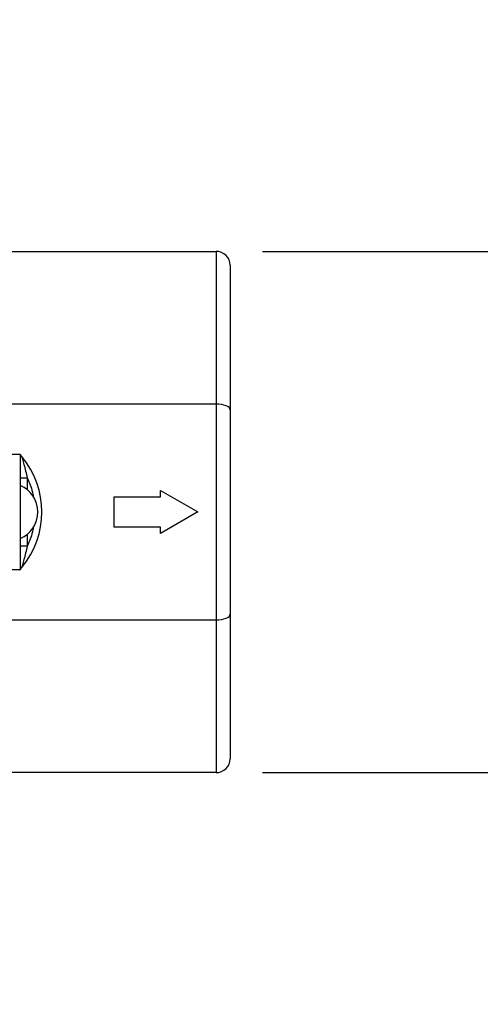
# Model space of a CAD drawing. Header units: inches. Extents: x 0.5 to 21.5, y 0.5 to 16.5.
# Tile 7 of 12: x 7.2 to 8.2, y 13.2 to 15.3. Entities that reach past the tile are written whole.
import ezdxf

# ---------------------------------------------------------------- set-up
doc = ezdxf.new("R2010")
doc.units = ezdxf.units.IN
doc.header["$LTSCALE"] = 2
doc.header["$MEASUREMENT"] = 0
doc.layers.add('DIMENSIONS', color=140, linetype='Continuous', lineweight=25)
doc.styles.add('SLDTEXTSTYLE0', font='TXT', dxfattribs={"width": 0.7})
doc.dimstyles.new('SLDDIMSTYLE0', dxfattribs={"dimtxt": 0.169922, "dimasz": 0.26, "dimexe": 0, "dimexo": 0.0625, "dimgap": 0.04248, "dimtad": 0, "dimtih": 1, "dimtoh": 1, "dimrnd": 1e-09, "dimzin": 12, "dimdsep": 46, "dimtxsty": 'SLDTEXTSTYLE0', "dimsah": 1, "dimcen": 0.09, "dimadec": 0, "dimazin": 3, "dimtfac": 1, "dimtmove": 0, "dimatfit": 0, "dimfxl": 0, "dimfrac": 2, "dimtolj": 1, "dimtzin": 12, "dimarcsym": 0})

# ---------------------------------------------------------------- blocks, each defined once
blk = doc.blocks.new('_D_10')
at = {"layer": 'DIMENSIONS'}
for p, q in [((8.8963, 14.7813), (8.8963, 15.2813)), ((7.7064, 14.7813), (9.1463, 14.7813)), ((8.6438, 14.2009), (8.5867, 14.2009)), ((8.5867, 14.2009), (8.5867, 13.9308)), ((9.1487, 14.2009), (9.2058, 14.2009)), ((9.2058, 14.2009), (9.2058, 13.9308)), ((8.5867, 13.9308), (8.6438, 13.9308)), ((9.2058, 13.9308), (9.1487, 13.9308)), ((7.7064, 13.6563), (9.1463, 13.6563)), ((8.8963, 13.6563), (8.8963, 13.1563))]:
    blk.add_line(p, q, dxfattribs=at)
for points in [[(8.8963, 14.7813), (8.9363, 15.0413), (8.8563, 15.0413)], [(8.8963, 13.6563), (8.8563, 13.3963), (8.9363, 13.3963)]]:
    blk.add_solid(points, dxfattribs=at)
at = {"layer": 'DIMENSIONS', "char_height": 0.16667, "attachment_point": 1, "style": 'SLDTEXTSTYLE0'}
for s, insert in [('1.13', (8.6438, 14.4538)), ('28.6', (8.6438, 14.1457))]:
    blk.add_mtext(s, dxfattribs=dict(at, insert=insert))

msp = doc.modelspace()

# ---------------------------------------------------------------- linework, layer by layer
for p, q in [((7.0414, 14.7813), (7.6064, 14.7813)), ((7.6064, 14.7813), (7.6064, 14.4518)), ((7.6364, 14.7513), (7.6364, 14.4394)), ((7.6064, 14.4518), (7.1049, 14.4518)), ((7.6064, 14.4518), (7.6064, 13.9858)), ((7.6364, 14.4394), (7.6364, 13.9982)), ((6.8419, 14.3438), (7.1834, 14.3438)), ((7.1822, 14.3438), (7.1831, 14.3438)), ((7.1834, 14.3438), (7.1834, 14.0938)), ((7.1834, 14.2924), (7.1984, 14.2924)), ((7.1984, 14.2924), (7.1984, 14.267)), ((7.4864, 14.2513), (7.4864, 14.265)), ((7.4864, 14.265), (7.5664, 14.2188)), ((7.3864, 14.2513), (7.4864, 14.2513)), ((7.3864, 14.1863), (7.3864, 14.2513)), ((7.5664, 14.2188), (7.4864, 14.1726)), ((7.4864, 14.1863), (7.3864, 14.1863)), ((7.4864, 14.1726), (7.4864, 14.1863)), ((7.1984, 14.1706), (7.1984, 14.1452)), ((7.1984, 14.1452), (7.1834, 14.1452)), ((7.1834, 14.0938), (6.8419, 14.0938)), ((7.1822, 14.0938), (7.1831, 14.0938)), ((7.1049, 13.9858), (7.6064, 13.9858)), ((7.6064, 13.9858), (7.6064, 13.6563)), ((7.6364, 13.9982), (7.6364, 13.6863)), ((7.6064, 13.6563), (7.0414, 13.6563))]:
    msp.add_line(p, q)
at = {"flags": 128}
for points in [[(7.6364, 14.4394), (7.6358, 14.4418), (7.6341, 14.4441), (7.6314, 14.4463), (7.6276, 14.4481), (7.6231, 14.4497), (7.6179, 14.4508), (7.6123, 14.4515), (7.6064, 14.4518)], [(7.6064, 13.9858), (7.6123, 13.986), (7.6179, 13.9867), (7.6231, 13.9879), (7.6276, 13.9894), (7.6314, 13.9913), (7.6341, 13.9935), (7.6358, 13.9958), (7.6364, 13.9982)]]:
    msp.add_lwpolyline(points, dxfattribs=at)
for centre, radius, start, end in [((7.6064, 14.7513), 0.03, 359.9997, 90.0005), ((7.0424, 14.2188), 0.1875, 320.3872, 39.6128), ((7.1587, 14.2188), 0.0625, 360, 66.6731), ((7.1587, 14.2188), 0.0625, 293.3269, 0.0001), ((7.6064, 13.6863), 0.03, 269.9997, 0.0003)]:
    msp.add_arc(centre, radius, start, end)
for points, knots in [([(7.1869, 14.3383), (7.1864, 14.3389), (7.1855, 14.34), (7.1844, 14.3413), (7.1837, 14.3421), (7.1834, 14.3424)], [0, 0, 0, 0, 0.437173, 0.754786, 1, 1, 1, 1]), ([(7.1869, 14.3383), (7.1869, 14.3382), (7.187, 14.3378), (7.1875, 14.3361), (7.189, 14.3306), (7.193, 14.3158), (7.1962, 14.3022), (7.1984, 14.2924)], [0, 0, 0, 0, 0.007197, 0.028778, 0.114656, 0.36533, 1, 1, 1, 1]), ([(7.1984, 14.2924), (7.2036, 14.2809), (7.2098, 14.2672), (7.2112, 14.2525), (7.2114, 14.2502)], [0, 0, 0, 0, 0.846197, 1, 1, 1, 1]), ([(7.2114, 14.1877), (7.2112, 14.1853), (7.2098, 14.1705), (7.2036, 14.1567), (7.1984, 14.1452)], [0, 0, 0, 0, 0.159535, 1, 1, 1, 1]), ([(7.1984, 14.1452), (7.1962, 14.1354), (7.193, 14.1218), (7.189, 14.107), (7.1875, 14.1015), (7.187, 14.0998), (7.1869, 14.0994), (7.1869, 14.0992)], [0, 0, 0, 0, 0.63467, 0.885343, 0.97122, 0.992802, 1, 1, 1, 1]), ([(7.1834, 14.0952), (7.1837, 14.0955), (7.1844, 14.0963), (7.1855, 14.0977), (7.1864, 14.0987), (7.1869, 14.0992)], [0, 0, 0, 0, 0.258946, 0.573042, 1, 1, 1, 1])]:
    msp.add_open_spline(points, degree=3, knots=knots)

# ---------------------------------------------------------------- dimensions: what is measured, and where the dimension line sits
at = {"layer": 'DIMENSIONS'}
dim = msp.add_linear_dim(base=(8.8962664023, 13.6562932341), p1=(7.6064238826, 14.7812932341), p2=(7.6064238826, 13.6562932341), angle=90, dimstyle='SLDDIMSTYLE0', dxfattribs=at)
dim.commit()
dim.dimension.update_dxf_attribs({"geometry": '_D_10', "text_midpoint": (8.8962664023, 14.2008772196), "dimtype": 160})

doc.saveas('drawing.dxf')
